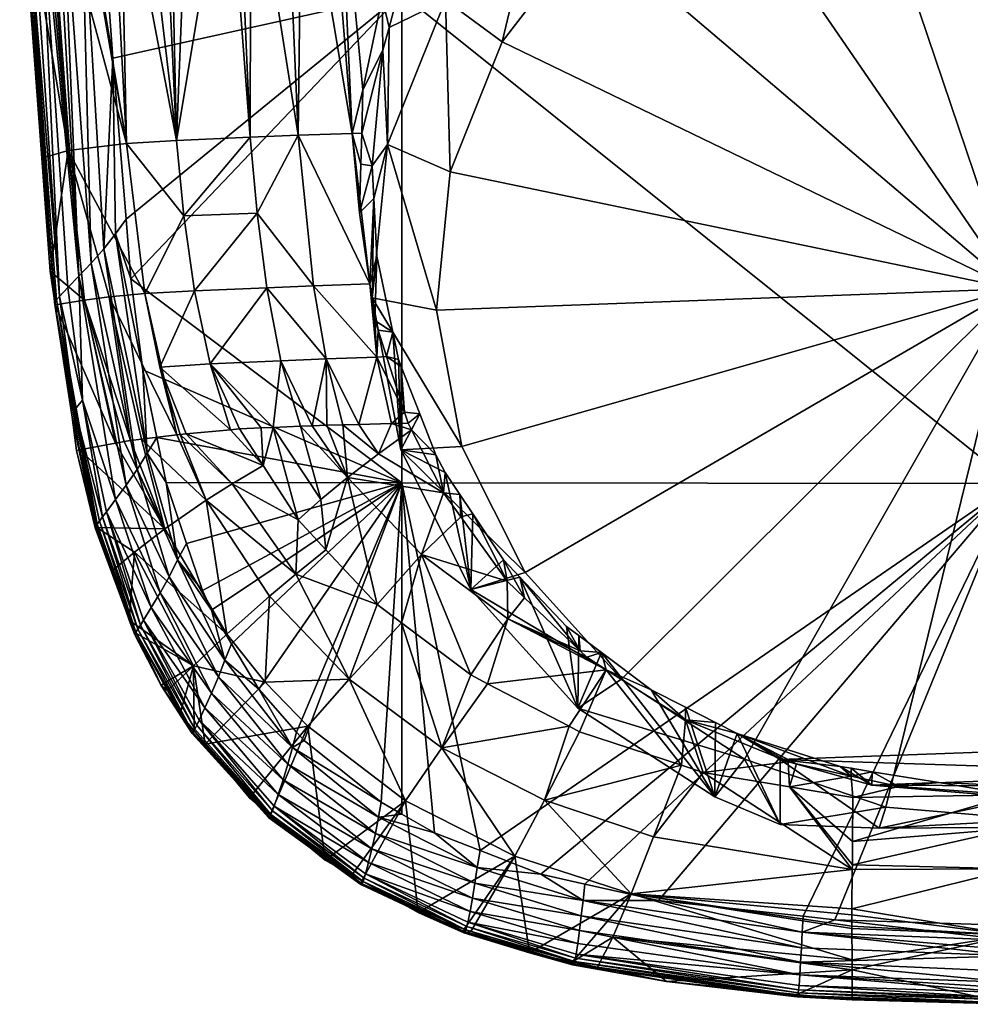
# Model space of a CAD drawing. Extents: x -0.025 to 0.148, y -0.128 to 0.113.
# Tile 1 of 256: x -0.019 to -0.001, y -0.128 to -0.109. Entities that reach past the tile are written whole.
import ezdxf

# ---------------------------------------------------------------- set-up
doc = ezdxf.new("R2010")
doc.units = 0
doc.layers.add('mesh', color=7, linetype='CONTINUOUS')

msp = doc.modelspace()

# ---------------------------------------------------------------- meshes
at = {"layer": 'mesh'}
mesh = msp.add_polyface(dxfattribs=at)
corners = [(-0.011423, -0.10892, 0.117713), (0.000016, -0.118085, 0.117475), (-0.011423, -0.118078, 0.117262), (0.000016, -0.10893, 0.118003), (-0.010891, -0.106544, 0.098836), (-0.010584, -0.106611, 0.098706), (-0.010409, -0.106238, 0.098623), (-0.011688, -0.108485, 0.099264), (-0.011249, -0.108029, 0.099024), (-0.011794, -0.108995, 0.099345), (-0.011522, -0.109032, 0.099193), (-0.011664, -0.109555, 0.099282), (-0.011435, -0.1159, 0.100189), (-0.011372, -0.116753, 0.100539), (-0.011087, -0.116786, 0.100401), (-0.01171, -0.11571, 0.100326), (-0.011487, -0.11577, 0.100158), (-0.011593, -0.115258, 0.100075), (-0.011244, -0.117082, 0.100616), (-0.010786, -0.11755, 0.100584), (-0.011306, -0.116958, 0.100581), (-0.011617, -0.116966, 0.100834), (-0.011891, -0.115726, 0.100406), (-0.012609, -0.105913, 0.099851), (-0.011649, -0.105891, 0.099205), (-0.011164, -0.105884, 0.098972), (-0.011445, -0.117456, 0.096535), (-0.010608, -0.109037, 0.092961), (-0.010219, -0.105968, 0.098549), (-0.011692, -0.111742, 0.09411), (-0.011977, -0.114614, 0.095329), (-0.010299, -0.117398, 0.095758), (-0.010778, -0.114841, 0.094673), (-0.010521, -0.112256, 0.093575), (-0.009546, -0.109821, 0.092542), (-0.008801, -0.106681, 0.091962), (-0.00792, -0.107701, 0.091642), (-0.006394, -0.104836, 0.091179), (-0.005753, -0.106041, 0.090937), (-0.003193, -0.104954, 0.090476), (-0.005215, -0.104233, 0.090923), (0.000014, -0.114447, 0.094505), (-0.000415, -0.104513, 0.090289), (-0.010512, -0.105875, 0.098659), (-0.009408, -0.104402, 0.098228), (-0.009212, -0.104573, 0.098164), (-0.008772, -0.104132, 0.098039)]
mesh.append_faces([[corners[k] for k in face] for face in [(0, 1, 2, 2), (3, 1, 0, 0), (4, 5, 6, 6), (7, 5, 4, 4), (7, 8, 5, 5), (9, 8, 7, 7), (9, 10, 8, 8), (9, 11, 10, 10), (12, 13, 14, 14), (12, 15, 13, 13), (16, 15, 12, 12), (16, 17, 15, 15), (14, 18, 19, 19), (14, 20, 18, 18), (13, 20, 14, 14), (20, 21, 18, 18), (21, 13, 22, 22), (20, 13, 21, 21), (23, 7, 4, 4), (24, 4, 25, 25), (24, 23, 4, 4), (26, 12, 14, 14), (27, 5, 8, 8), (27, 6, 5, 5), (27, 28, 6, 6), (27, 11, 29, 29), (27, 10, 11, 11), (8, 10, 27, 27), (26, 16, 12, 12), (26, 17, 16, 16), (30, 17, 26, 26), (31, 30, 26, 26), (32, 30, 31, 31), (32, 29, 30, 30), (33, 29, 32, 32), (33, 27, 29, 29), (34, 27, 33, 33), (34, 35, 27, 27), (36, 35, 34, 34), (36, 37, 35, 35), (38, 37, 36, 36), (39, 40, 38, 38), (41, 39, 38, 38), (41, 42, 39, 39), (41, 34, 33, 33), (41, 36, 34, 34), (38, 36, 41, 41), (41, 32, 31, 31), (33, 32, 41, 41), (43, 6, 28, 28), (4, 6, 43, 43), (44, 25, 43, 43), (25, 4, 43, 43), (27, 45, 28, 28), (35, 45, 27, 27), (46, 45, 35, 35)]])
mesh = msp.add_polyface(dxfattribs=at)
corners = [(-0.011423, -0.10892, 0.117713), (-0.016919, -0.108908, 0.117363), (-0.017086, -0.106528, 0.117438), (-0.016834, -0.110127, 0.117325), (-0.016585, -0.113142, 0.117225), (-0.016493, -0.114259, 0.117188), (-0.01678, -0.113413, 0.117173), (-0.017003, -0.113695, 0.117074), (-0.017915, -0.11472, 0.115731), (-0.018003, -0.114115, 0.115582), (-0.018162, -0.111996, 0.115656), (-0.017469, -0.114205, 0.11674), (-0.018214, -0.106507, 0.116834), (-0.018035, -0.106513, 0.11699), (-0.017674, -0.114417, 0.116502), (-0.017833, -0.114585, 0.11622), (-0.014261, -0.111606, 0.101517), (-0.014505, -0.105972, 0.101525), (-0.014695, -0.105978, 0.101715), (-0.014248, -0.105963, 0.101267), (-0.015643, -0.111665, 0.10366), (-0.015766, -0.106035, 0.103321), (-0.015906, -0.106045, 0.10363), (-0.015414, -0.106016, 0.102794), (-0.016579, -0.111722, 0.106002), (-0.016876, -0.106127, 0.105974), (-0.017503, -0.1062, 0.108049), (-0.016698, -0.106107, 0.105385), (-0.016304, -0.106076, 0.104512), (-0.017669, -0.111853, 0.11088), (-0.018093, -0.10631, 0.111208), (-0.018175, -0.106337, 0.111994), (-0.018039, -0.1063, 0.110916), (-0.017527, -0.106204, 0.108179), (-0.015302, -0.114481, 0.103872), (-0.013951, -0.114425, 0.101776), (-0.014133, -0.113025, 0.101607), (-0.015503, -0.113081, 0.103735), (-0.013363, -0.111571, 0.1006), (-0.016237, -0.114533, 0.106157), (-0.017362, -0.114656, 0.110923), (-0.0169, -0.114592, 0.108521), (-0.017927, -0.114697, 0.115901), (-0.018547, -0.106487, 0.11622), (-0.018499, -0.106492, 0.116346), (-0.017432, -0.106526, 0.117339), (-0.018559, -0.106482, 0.116105), (-0.018576, -0.106472, 0.11585), (-0.01839, -0.1065, 0.116584), (-0.017786, -0.10652, 0.117167), (-0.017239, -0.113962, 0.11693), (-0.017907, -0.106517, 0.117102), (-0.01789, -0.114648, 0.116065)]
mesh.append_faces([[corners[k] for k in face] for face in [(0, 1, 2, 2), (0, 3, 1, 1), (0, 4, 3, 3), (5, 4, 0, 0), (6, 3, 4, 4), (6, 7, 3, 3), (8, 9, 10, 10), (11, 12, 13, 13), (14, 12, 11, 11), (14, 15, 12, 12), (16, 17, 18, 18), (16, 19, 17, 17), (20, 21, 22, 22), (20, 23, 21, 21), (18, 23, 20, 20), (24, 25, 26, 26), (24, 27, 25, 25), (20, 27, 24, 24), (20, 28, 27, 27), (22, 28, 20, 20), (29, 30, 31, 31), (29, 32, 30, 30), (24, 32, 29, 29), (24, 33, 32, 32), (26, 33, 24, 24), (29, 10, 9, 9), (34, 35, 36, 36), (36, 37, 34, 34), (36, 16, 37, 37), (38, 16, 36, 36), (38, 19, 16, 16), (20, 16, 18, 18), (20, 37, 16, 16), (24, 37, 20, 20), (24, 39, 37, 37), (29, 39, 24, 24), (40, 41, 29, 29), (42, 43, 44, 44), (45, 2, 1, 1), (3, 45, 1, 1), (3, 7, 45, 45), (10, 46, 8, 8), (10, 47, 46, 46), (15, 48, 12, 12), (11, 49, 50, 50), (11, 51, 49, 49), (50, 45, 7, 7), (50, 49, 45, 45), (42, 46, 43, 43), (42, 8, 46, 46), (15, 44, 48, 48), (15, 52, 44, 44), (11, 13, 51, 51), (42, 44, 52, 52), (29, 31, 47, 47), (47, 10, 29, 29)]])
mesh = msp.add_polyface(dxfattribs=at)
corners = [(-0.01178, -0.10998, 0.099353), (-0.011664, -0.109555, 0.099282), (-0.011794, -0.108995, 0.099345), (-0.011593, -0.115258, 0.100075), (-0.011869, -0.115219, 0.100226), (-0.01171, -0.11571, 0.100326), (-0.011927, -0.11504, 0.100189), (-0.01189, -0.113831, 0.099846), (-0.012152, -0.110719, 0.099619), (-0.012175, -0.11153, 0.099721), (-0.012442, -0.117978, 0.102138), (-0.012831, -0.116999, 0.101822), (-0.013101, -0.117009, 0.102157), (-0.012529, -0.116991, 0.101577), (-0.01186, -0.11753, 0.10131), (-0.012231, -0.116983, 0.101334), (-0.011617, -0.116966, 0.100834), (-0.013324, -0.117017, 0.102434), (-0.012356, -0.111538, 0.099816), (-0.012609, -0.105913, 0.099851), (-0.012811, -0.105918, 0.099988), (-0.012843, -0.115757, 0.101164), (-0.013691, -0.115789, 0.102045), (-0.013833, -0.117037, 0.103065), (-0.011891, -0.115726, 0.100406), (-0.011372, -0.116753, 0.100539), (-0.011688, -0.108485, 0.099264), (-0.012191, -0.112108, 0.099793), (-0.013297, -0.105929, 0.100315), (-0.013363, -0.111571, 0.1006), (-0.013607, -0.10594, 0.100626), (-0.013076, -0.114391, 0.100876), (-0.013951, -0.114425, 0.101776), (-0.012216, -0.113019, 0.099908), (-0.014133, -0.113025, 0.101607), (-0.014248, -0.105963, 0.101267), (-0.011692, -0.111742, 0.09411), (-0.011949, -0.112752, 0.099712), (-0.011977, -0.114614, 0.095329), (-0.012026, -0.11435, 0.100093), (-0.011982, -0.112143, 0.099636)]
mesh.append_faces([[corners[k] for k in face] for face in [(0, 1, 2, 2), (3, 4, 5, 5), (3, 6, 4, 4), (7, 6, 3, 3), (0, 8, 9, 9), (2, 8, 0, 0), (10, 11, 12, 12), (10, 13, 11, 11), (14, 15, 13, 13), (16, 15, 14, 14), (17, 10, 12, 12), (18, 19, 20, 20), (21, 11, 13, 13), (21, 12, 11, 11), (22, 12, 21, 21), (22, 17, 12, 12), (23, 17, 22, 22), (15, 21, 13, 13), (15, 24, 21, 21), (16, 24, 15, 15), (24, 4, 6, 6), (24, 5, 4, 4), (25, 5, 24, 24), (19, 2, 26, 26), (19, 8, 2, 2), (18, 8, 19, 19), (18, 9, 8, 8), (27, 9, 18, 18), (28, 18, 20, 20), (28, 29, 18, 18), (30, 29, 28, 28), (31, 21, 24, 24), (32, 21, 31, 31), (32, 22, 21, 21), (18, 33, 27, 27), (34, 31, 29, 29), (34, 32, 31, 31), (30, 35, 29, 29), (36, 37, 38, 38), (36, 1, 0, 0), (38, 7, 3, 3), (37, 7, 38, 38), (7, 39, 6, 6), (37, 39, 7, 7), (37, 33, 39, 39), (40, 33, 37, 37), (40, 27, 33, 33), (40, 9, 27, 27), (0, 9, 40, 40), (39, 24, 6, 6), (31, 24, 39, 39), (18, 39, 33, 33), (29, 39, 18, 18), (29, 31, 39, 39), (36, 40, 37, 37), (36, 0, 40, 40)]])
mesh = msp.add_polyface(dxfattribs=at)
corners = [(-0.011423, -0.118078, 0.117262), (-0.016272, -0.115963, 0.117127), (-0.016493, -0.114259, 0.117188), (-0.016012, -0.117225, 0.117081), (-0.011423, -0.10892, 0.117713), (-0.014018, -0.117751, 0.103999), (-0.014057, -0.117045, 0.103344), (-0.01446, -0.117065, 0.104011), (-0.013833, -0.117037, 0.103065), (-0.01463, -0.117081, 0.104378), (-0.015459, -0.117157, 0.106171), (-0.01678, -0.113413, 0.117173), (-0.016585, -0.113142, 0.117225), (-0.01619, -0.117521, 0.117026), (-0.017398, -0.116529, 0.116423), (-0.017674, -0.114417, 0.116502), (-0.017469, -0.114205, 0.11674), (-0.017547, -0.116702, 0.116141), (-0.01789, -0.114648, 0.116065), (-0.017833, -0.114585, 0.11622), (-0.017129, -0.118852, 0.115904), (-0.017025, -0.118712, 0.116203), (-0.017927, -0.114697, 0.115901), (-0.017156, -0.118894, 0.115744), (-0.01678, -0.118388, 0.116579), (-0.016583, -0.118121, 0.116774), (-0.017239, -0.113962, 0.11693), (-0.01638, -0.117828, 0.116923), (-0.017003, -0.113695, 0.117074), (-0.015014, -0.115849, 0.104086), (-0.015954, -0.115909, 0.106315), (-0.015575, -0.117171, 0.106532), (-0.016623, -0.117301, 0.110134), (-0.017362, -0.114656, 0.110923), (-0.016781, -0.117331, 0.111075), (-0.0169, -0.114592, 0.108521), (-0.015638, -0.117178, 0.10673), (-0.016237, -0.114533, 0.106157), (-0.017669, -0.111853, 0.11088), (-0.018003, -0.114115, 0.115582), (-0.013691, -0.115789, 0.102045), (-0.013951, -0.114425, 0.101776), (-0.015302, -0.114481, 0.103872), (-0.015503, -0.113081, 0.103735), (-0.016502, -0.117285, 0.109634), (-0.017915, -0.11472, 0.115731), (-0.017911, -0.114743, 0.11556), (-0.017593, -0.116844, 0.115509), (-0.017456, -0.117457, 0.115082), (-0.016294, -0.117257, 0.108773)]
mesh.append_faces([[corners[k] for k in face] for face in [(0, 1, 2, 2), (0, 3, 1, 1), (4, 0, 2, 2), (5, 6, 7, 7), (5, 8, 6, 6), (5, 7, 9, 9), (10, 5, 9, 9), (11, 12, 2, 2), (13, 1, 3, 3), (14, 15, 16, 16), (17, 18, 19, 19), (17, 20, 18, 18), (14, 19, 15, 15), (14, 17, 19, 19), (21, 17, 14, 14), (22, 18, 23, 23), (16, 24, 14, 14), (16, 25, 24, 24), (26, 25, 16, 16), (26, 27, 25, 25), (28, 27, 26, 26), (28, 13, 27, 27), (11, 13, 28, 28), (11, 1, 13, 13), (2, 1, 11, 11), (29, 9, 7, 7), (30, 31, 10, 10), (32, 33, 34, 34), (35, 36, 37, 37), (6, 29, 7, 7), (38, 39, 33, 33), (29, 40, 41, 41), (29, 8, 40, 40), (6, 8, 29, 29), (42, 29, 41, 41), (30, 29, 42, 42), (30, 9, 29, 29), (10, 9, 30, 30), (30, 36, 31, 31), (30, 37, 36, 36), (42, 37, 30, 30), (42, 43, 37, 37), (38, 35, 37, 37), (33, 44, 35, 35), (32, 44, 33, 33), (45, 46, 39, 39), (22, 23, 47, 47), (47, 45, 22, 22), (47, 46, 45, 45), (48, 46, 47, 47), (34, 46, 48, 48), (34, 33, 46, 46), (44, 49, 35, 35), (35, 49, 36, 36), (33, 39, 46, 46)]])
mesh = msp.add_polyface(dxfattribs=at)
corners = [(0.000016, -0.118085, 0.117475), (-0.009959, -0.12496, 0.11682), (-0.011423, -0.118078, 0.117262), (-0.008825, -0.125401, 0.11681), (-0.008086, -0.121222, 0.10201), (-0.008342, -0.120765, 0.101665), (-0.009214, -0.119844, 0.101322), (-0.010097, -0.118657, 0.100926), (-0.009456, -0.119918, 0.101497), (-0.009523, -0.119518, 0.1012), (-0.010322, -0.11871, 0.101098), (-0.010338, -0.118294, 0.10081), (-0.008115, -0.120934, 0.101739), (-0.00769, -0.121252, 0.101878), (-0.007964, -0.121338, 0.102056), (-0.009444, -0.120622, 0.102155), (-0.011054, -0.119416, 0.102144), (-0.010135, -0.121671, 0.103914), (-0.009819, -0.121836, 0.103909), (-0.006189, -0.123361, 0.103867), (-0.008753, -0.124014, 0.106509), (-0.006715, -0.124703, 0.10648), (-0.008101, -0.122733, 0.103885), (-0.008296, -0.122631, 0.103888), (-0.010673, -0.123034, 0.106546), (-0.009308, -0.125061, 0.109369), (-0.007135, -0.125767, 0.109333), (-0.010133, -0.120074, 0.097646), (-0.010614, -0.117881, 0.100678), (-0.011445, -0.117456, 0.096535), (-0.008129, -0.12229, 0.098587), (-0.00557, -0.123954, 0.099293), (-0.006758, -0.12195, 0.102184), (-0.007314, -0.121749, 0.097605), (-0.009118, -0.119755, 0.096758), (-0.010299, -0.117398, 0.095758), (0.000014, -0.114447, 0.094505), (-0.006114, -0.122514, 0.102621), (-0.006116, -0.122277, 0.102358), (-0.00913, -0.120228, 0.101619), (-0.010644, -0.118261, 0.100949), (-0.007598, -0.121574, 0.102169)]
mesh.append_faces([[corners[k] for k in face] for face in [(0, 1, 2, 2), (0, 3, 1, 1), (4, 5, 6, 6), (7, 8, 9, 9), (7, 10, 8, 8), (11, 10, 7, 7), (4, 12, 5, 5), (4, 13, 12, 12), (14, 13, 4, 4), (15, 14, 4, 4), (8, 10, 16, 16), (15, 8, 16, 16), (15, 17, 18, 18), (16, 17, 15, 15), (19, 20, 21, 21), (22, 20, 19, 19), (23, 20, 22, 22), (23, 24, 20, 20), (18, 24, 23, 23), (18, 17, 24, 24), (25, 20, 24, 24), (26, 21, 20, 20), (27, 11, 7, 7), (27, 28, 11, 11), (29, 28, 27, 27), (30, 5, 12, 12), (30, 6, 5, 5), (27, 6, 30, 30), (27, 9, 6, 6), (7, 9, 27, 27), (13, 30, 12, 12), (13, 31, 30, 30), (32, 31, 13, 13), (33, 27, 30, 30), (34, 27, 33, 33), (34, 29, 27, 27), (35, 29, 34, 34), (36, 35, 34, 34), (37, 38, 32, 32), (6, 39, 4, 4), (9, 39, 6, 6), (9, 8, 39, 39), (11, 40, 10, 10), (28, 40, 11, 11), (32, 41, 37, 37), (13, 41, 32, 32), (14, 41, 13, 13), (41, 22, 19, 19), (19, 37, 41, 41), (15, 4, 39, 39), (41, 14, 15, 15), (15, 39, 8, 8), (40, 16, 10, 10), (41, 23, 22, 22), (41, 18, 23, 23), (15, 18, 41, 41)]])
mesh = msp.add_polyface(dxfattribs=at)
corners = [(0.000016, -0.118085, 0.117475), (-0.007998, -0.125586, 0.116807), (-0.008825, -0.125401, 0.11681), (-0.006619, -0.125893, 0.116802), (-0.003917, -0.126189, 0.1168), (-0.003323, -0.126254, 0.116799), (-0.005151, -0.122769, 0.102621), (-0.003016, -0.123563, 0.10328), (-0.003219, -0.123386, 0.103023), (-0.00404, -0.123334, 0.103115), (-0.004192, -0.1233, 0.10309), (-0.002624, -0.123482, 0.103097), (-0.002121, -0.123762, 0.103425), (-0.001377, -0.123683, 0.103251), (-0.003013, -0.123419, 0.103048), (-0.002986, -0.123966, 0.103848), (-0.00417, -0.123766, 0.103855), (-0.005786, -0.123494, 0.103863), (-0.002989, -0.124789, 0.105274), (-0.002994, -0.125225, 0.106259), (-0.002995, -0.125314, 0.106462), (-0.006189, -0.123361, 0.103867), (-0.006715, -0.124703, 0.10648), (-0.00263, -0.123737, 0.102577), (0.000014, -0.123747, 0.103306), (0.000489, -0.123999, 0.102688), (-0.00557, -0.123954, 0.099293), (-0.005556, -0.122562, 0.102511), (-0.006116, -0.122277, 0.102358), (-0.006758, -0.12195, 0.102184), (-0.004342, -0.124469, 0.099512), (-0.004342, -0.123254, 0.102372), (-0.002366, -0.124144, 0.098621), (-0.002495, -0.124539, 0.099158), (0.000442, -0.12438, 0.098722), (-0.005011, -0.123246, 0.09824), (-0.008129, -0.12229, 0.098587), (-0.007314, -0.121749, 0.097605), (0.000014, -0.114447, 0.094505), (-0.009118, -0.119755, 0.096758), (0.003576, -0.12351, 0.10248), (0.005242, -0.122904, 0.102224), (0.000016, -0.126363, 0.116799), (-0.006114, -0.122514, 0.102621), (0.000014, -0.123915, 0.103551), (0.000014, -0.124544, 0.104555)]
mesh.append_faces([[corners[k] for k in face] for face in [(0, 1, 2, 2), (0, 3, 1, 1), (4, 3, 0, 0), (0, 5, 4, 4), (6, 7, 8, 8), (6, 9, 7, 7), (10, 9, 6, 6), (11, 12, 13, 13), (11, 7, 12, 12), (14, 7, 11, 11), (14, 8, 7, 7), (7, 15, 12, 12), (7, 16, 15, 15), (16, 10, 17, 17), (16, 9, 10, 10), (7, 9, 16, 16), (16, 18, 15, 15), (16, 19, 18, 18), (20, 19, 16, 16), (21, 22, 17, 17), (20, 17, 22, 22), (16, 17, 20, 20), (23, 11, 13, 13), (24, 23, 13, 13), (24, 25, 23, 23), (26, 27, 6, 6), (26, 28, 27, 27), (29, 28, 26, 26), (6, 30, 26, 26), (6, 31, 30, 30), (8, 31, 6, 6), (8, 23, 31, 31), (14, 23, 8, 8), (14, 11, 23, 23), (32, 33, 34, 34), (32, 30, 33, 33), (35, 30, 32, 32), (35, 26, 30, 30), (35, 36, 26, 26), (37, 36, 35, 35), (38, 35, 32, 32), (38, 37, 35, 35), (39, 37, 38, 38), (40, 31, 23, 23), (33, 30, 31, 31), (41, 33, 31, 31), (0, 42, 5, 5), (43, 27, 28, 28), (43, 6, 27, 27), (10, 6, 43, 43), (13, 12, 44, 44), (12, 15, 44, 44), (17, 43, 21, 21), (17, 10, 43, 43), (18, 44, 15, 15), (18, 45, 44, 44)]])
mesh = msp.add_polyface(dxfattribs=at)
corners = [(0.000016, -0.118085, 0.117475), (0.007618, -0.125707, 0.116805), (0.004638, -0.126149, 0.1168), (0.008027, -0.125595, 0.116807), (0.011456, -0.118078, 0.11726), (0.009988, -0.124969, 0.11682), (0.002209, -0.123753, 0.103418), (0.00206, -0.123606, 0.103189), (0.000487, -0.123715, 0.103279), (0.003043, -0.123562, 0.10328), (0.003042, -0.123391, 0.103033), (0.004136, -0.12331, 0.103099), (0.003568, -0.123276, 0.10295), (0.004049, -0.123171, 0.102874), (0.004326, -0.123267, 0.103068), (0.004513, -0.123021, 0.102776), (0.006142, -0.122496, 0.102616), (0.006141, -0.122298, 0.102364), (0.003014, -0.123966, 0.103848), (0.004278, -0.123786, 0.103854), (0.004806, -0.123711, 0.103857), (0.0062, -0.123303, 0.103869), (0.000014, -0.124544, 0.104555), (0.00302, -0.124821, 0.105333), (0.006743, -0.124703, 0.10648), (0.003024, -0.125234, 0.106255), (0.000489, -0.123999, 0.102688), (0.000014, -0.123747, 0.103306), (0.003576, -0.12351, 0.10248), (0.005242, -0.122904, 0.102224), (0.005242, -0.124119, 0.099363), (0.000442, -0.12438, 0.098722), (0.00045, -0.124519, 0.098906), (0.00322, -0.12394, 0.098535), (-0.002495, -0.124539, 0.099158), (0.00578, -0.122852, 0.098073), (0.003395, -0.124324, 0.099067), (0.000014, -0.114447, 0.094505), (-0.002366, -0.124144, 0.098621), (0.007947, -0.121192, 0.097368), (-0.00263, -0.123737, 0.102577), (-0.004342, -0.123254, 0.102372), (0.003946, -0.126209, 0.1168), (0.000016, -0.126363, 0.116799), (-0.001377, -0.123683, 0.103251), (0.000014, -0.123915, 0.103551)]
mesh.append_faces([[corners[k] for k in face] for face in [(0, 1, 2, 2), (3, 1, 0, 0), (4, 5, 0, 0), (6, 7, 8, 8), (9, 7, 6, 6), (9, 10, 7, 7), (11, 10, 9, 9), (11, 12, 10, 10), (11, 13, 12, 12), (14, 13, 11, 11), (14, 15, 13, 13), (16, 15, 14, 14), (16, 17, 15, 15), (18, 9, 6, 6), (19, 9, 18, 18), (19, 11, 9, 9), (20, 11, 19, 19), (20, 14, 11, 11), (21, 14, 20, 20), (21, 16, 14, 14), (22, 23, 18, 18), (24, 20, 19, 19), (19, 25, 24, 24), (19, 23, 25, 25), (18, 23, 19, 19), (8, 26, 27, 27), (28, 12, 13, 13), (28, 10, 12, 12), (26, 10, 28, 28), (26, 7, 10, 10), (8, 7, 26, 26), (15, 28, 13, 13), (15, 29, 28, 28), (17, 29, 15, 15), (17, 30, 29, 29), (31, 32, 33, 33), (31, 34, 32, 32), (33, 30, 35, 35), (33, 36, 30, 30), (32, 36, 33, 33), (37, 33, 35, 35), (37, 31, 33, 33), (38, 31, 37, 37), (35, 39, 37, 37), (28, 40, 26, 26), (29, 41, 28, 28), (29, 30, 36, 36), (29, 32, 34, 34), (36, 32, 29, 29), (42, 43, 0, 0), (0, 2, 42, 42), (44, 45, 27, 27), (8, 27, 45, 45), (6, 8, 45, 45), (18, 6, 45, 45), (22, 18, 45, 45)]])
mesh = msp.add_polyface(dxfattribs=at)
corners = [(-0.015858, -0.118936, 0.109584), (-0.016502, -0.117285, 0.109634), (-0.016623, -0.117301, 0.110134), (-0.016429, -0.119376, 0.112528), (-0.016847, -0.119724, 0.115384), (-0.016525, -0.120645, 0.115352), (-0.017132, -0.118912, 0.115412), (-0.017228, -0.118635, 0.115422), (-0.017456, -0.117457, 0.115082), (-0.017511, -0.117468, 0.115462), (-0.016781, -0.117331, 0.111075), (-0.015324, -0.121499, 0.112463), (-0.016389, -0.120897, 0.115344), (-0.014701, -0.120911, 0.109524), (-0.017085, -0.118791, 0.116058), (-0.017129, -0.118852, 0.115904), (-0.017547, -0.116702, 0.116141), (-0.0164, -0.120873, 0.115822), (-0.017025, -0.118712, 0.116203), (-0.016365, -0.120816, 0.115973), (-0.01593, -0.121868, 0.115469), (-0.015882, -0.121831, 0.115312), (-0.016423, -0.12092, 0.115505), (-0.017163, -0.118916, 0.115579), (-0.017156, -0.118894, 0.115744), (-0.01642, -0.120908, 0.115665), (-0.015928, -0.121861, 0.115627), (-0.01789, -0.114648, 0.116065), (-0.016953, -0.118617, 0.116339), (-0.016257, -0.120644, 0.116253), (-0.016316, -0.120739, 0.116117), (-0.016113, -0.120411, 0.116495), (-0.01678, -0.118388, 0.116579), (-0.015949, -0.120135, 0.116693), (-0.016583, -0.118121, 0.116774), (-0.015779, -0.119832, 0.116845), (-0.01638, -0.117828, 0.116923), (-0.01562, -0.119517, 0.116951), (-0.01619, -0.117521, 0.117026), (-0.017398, -0.116529, 0.116423), (-0.015109, -0.122288, 0.116416), (-0.014984, -0.122013, 0.116617), (-0.016294, -0.117257, 0.108773), (-0.016012, -0.117225, 0.117081), (-0.015837, -0.118071, 0.11705), (-0.015336, -0.12275, 0.115669), (-0.017593, -0.116844, 0.115509)]
mesh.append_faces([[corners[k] for k in face] for face in [(0, 1, 2, 2), (3, 4, 5, 5), (3, 6, 4, 4), (0, 6, 3, 3), (7, 8, 9, 9), (7, 6, 8, 8), (0, 8, 6, 6), (0, 10, 8, 8), (2, 10, 0, 0), (11, 5, 12, 12), (11, 3, 5, 5), (13, 0, 3, 3), (14, 15, 16, 16), (14, 17, 15, 15), (18, 14, 16, 16), (19, 14, 18, 18), (19, 17, 14, 14), (20, 21, 12, 12), (4, 22, 5, 5), (4, 23, 22, 22), (23, 7, 9, 9), (23, 6, 7, 7), (4, 6, 23, 23), (24, 22, 23, 23), (25, 22, 24, 24), (25, 26, 22, 22), (25, 17, 26, 26), (25, 15, 17, 17), (24, 15, 25, 25), (24, 27, 15, 15), (22, 12, 5, 5), (22, 20, 12, 12), (26, 20, 22, 22), (28, 29, 30, 30), (28, 31, 29, 29), (32, 31, 28, 28), (32, 33, 31, 31), (34, 33, 32, 32), (34, 35, 33, 33), (36, 35, 34, 34), (36, 37, 35, 35), (38, 37, 36, 36), (18, 30, 19, 19), (18, 28, 30, 30), (39, 28, 18, 18), (39, 32, 28, 28), (31, 40, 29, 29), (33, 41, 31, 31), (0, 42, 1, 1), (38, 43, 44, 44), (45, 17, 19, 19), (46, 23, 9, 9), (24, 23, 46, 46), (38, 44, 37, 37), (8, 46, 9, 9)]])
mesh = msp.add_polyface(dxfattribs=at)
corners = [(-0.011423, -0.118078, 0.117262), (-0.015156, -0.120091, 0.116976), (-0.015457, -0.11921, 0.117009), (-0.014989, -0.120457, 0.116963), (-0.01461, -0.121089, 0.116941), (-0.0141, -0.121939, 0.116911), (-0.013393, -0.122743, 0.116885), (-0.011423, -0.124276, 0.116838), (-0.011814, -0.124051, 0.116845), (-0.01186, -0.11753, 0.10131), (-0.012529, -0.116991, 0.101577), (-0.012442, -0.117978, 0.102138), (-0.013324, -0.117017, 0.102434), (-0.012942, -0.118389, 0.103035), (-0.013833, -0.117037, 0.103065), (-0.012847, -0.119331, 0.103969), (-0.011244, -0.117082, 0.100616), (-0.011617, -0.116966, 0.100834), (-0.011054, -0.119416, 0.102144), (-0.011428, -0.120696, 0.103938), (-0.010135, -0.121671, 0.103914), (-0.015459, -0.117157, 0.106171), (-0.014599, -0.118092, 0.105289), (-0.014018, -0.117751, 0.103999), (-0.015575, -0.117171, 0.106532), (-0.015088, -0.1184, 0.106689), (-0.015638, -0.117178, 0.10673), (-0.013902, -0.120195, 0.106638), (-0.012412, -0.121753, 0.10659), (-0.013411, -0.119782, 0.105246), (-0.013985, -0.121808, 0.109495), (-0.014701, -0.120911, 0.109524), (-0.016429, -0.119376, 0.112528), (-0.015324, -0.121499, 0.112463), (-0.015858, -0.118936, 0.109584), (-0.01562, -0.119517, 0.116951), (-0.014735, -0.121392, 0.116883), (-0.015779, -0.119832, 0.116845), (-0.014856, -0.121709, 0.116774), (-0.015949, -0.120135, 0.116693), (-0.011445, -0.117456, 0.096535), (-0.010786, -0.11755, 0.100584), (-0.010614, -0.117881, 0.100678), (-0.011087, -0.116786, 0.100401), (-0.015837, -0.118071, 0.11705), (-0.016012, -0.117225, 0.117081), (-0.010644, -0.118261, 0.100949), (-0.011887, -0.12035, 0.103946), (-0.013363, -0.118766, 0.103981), (-0.016294, -0.117257, 0.108773)]
mesh.append_faces([[corners[k] for k in face] for face in [(0, 1, 2, 2), (3, 1, 0, 0), (0, 4, 3, 3), (0, 5, 4, 4), (6, 5, 0, 0), (7, 8, 0, 0), (9, 10, 11, 11), (12, 13, 11, 11), (14, 13, 12, 12), (13, 15, 11, 11), (16, 17, 9, 9), (18, 19, 20, 20), (21, 22, 23, 23), (24, 22, 21, 21), (24, 25, 22, 22), (26, 25, 24, 24), (27, 28, 29, 29), (27, 30, 28, 28), (31, 32, 33, 33), (25, 34, 31, 31), (25, 29, 22, 22), (25, 27, 29, 29), (31, 27, 25, 25), (31, 30, 27, 27), (33, 30, 31, 31), (35, 2, 1, 1), (3, 4, 36, 36), (37, 38, 39, 39), (37, 36, 38, 38), (35, 36, 37, 37), (35, 3, 36, 36), (1, 3, 35, 35), (40, 41, 42, 42), (43, 41, 40, 40), (0, 2, 44, 44), (44, 45, 0, 0), (41, 46, 42, 42), (41, 16, 46, 46), (11, 47, 18, 18), (11, 15, 47, 47), (48, 14, 23, 23), (48, 13, 14, 14), (48, 15, 13, 13), (46, 11, 18, 18), (46, 9, 11, 11), (16, 9, 46, 46), (47, 19, 18, 18), (29, 15, 48, 48), (28, 19, 47, 47), (29, 47, 15, 15), (29, 28, 47, 47), (25, 49, 34, 34), (26, 49, 25, 25), (22, 48, 23, 23), (22, 29, 48, 48), (35, 44, 2, 2)]])
mesh = msp.add_polyface(dxfattribs=at)
corners = [(-0.011423, -0.118078, 0.117262), (-0.010812, -0.124627, 0.116828), (-0.011423, -0.124276, 0.116838), (-0.009959, -0.12496, 0.11682), (-0.013255, -0.1229, 0.11688), (-0.013393, -0.122743, 0.116885), (-0.011814, -0.124051, 0.116845), (-0.010673, -0.123034, 0.106546), (-0.011428, -0.120696, 0.103938), (-0.012412, -0.121753, 0.10659), (-0.010135, -0.121671, 0.103914), (-0.011354, -0.124025, 0.109414), (-0.012861, -0.125139, 0.115199), (-0.012359, -0.125421, 0.11519), (-0.013181, -0.12263, 0.109467), (-0.011118, -0.126119, 0.115166), (-0.009308, -0.125061, 0.109369), (-0.011859, -0.124334, 0.116783), (-0.010267, -0.126497, 0.115303), (-0.010261, -0.126429, 0.115155), (-0.012182, -0.125598, 0.115486), (-0.010255, -0.126501, 0.115455), (-0.012191, -0.125592, 0.115334), (-0.010242, -0.126482, 0.115606), (-0.012168, -0.12558, 0.115636), (-0.010226, -0.126442, 0.115754), (-0.01215, -0.125538, 0.115784), (-0.012129, -0.125475, 0.115926), (-0.013847, -0.124214, 0.115972), (-0.013814, -0.124127, 0.116107), (-0.012104, -0.125392, 0.116061), (-0.010189, -0.126301, 0.116031), (-0.010208, -0.12638, 0.115896), (-0.010147, -0.126097, 0.116275), (-0.012047, -0.12518, 0.116305), (-0.010103, -0.125849, 0.116479), (-0.011984, -0.124923, 0.116509), (-0.01192, -0.124636, 0.116669), (-0.010057, -0.125571, 0.11664), (-0.010013, -0.125277, 0.116755), (-0.013736, -0.123906, 0.116351), (-0.013647, -0.123637, 0.116555), (-0.013556, -0.12334, 0.116714), (-0.01347, -0.12303, 0.116826), (-0.013896, -0.124326, 0.115682), (-0.013875, -0.124282, 0.11583), (-0.012175, -0.125525, 0.115186), (-0.013891, -0.124287, 0.115229), (-0.013915, -0.124343, 0.115378), (-0.01391, -0.124347, 0.115531)]
mesh.append_faces([[corners[k] for k in face] for face in [(0, 1, 2, 2), (0, 3, 1, 1), (0, 4, 5, 5), (0, 6, 4, 4), (7, 8, 9, 9), (7, 10, 8, 8), (11, 12, 13, 13), (14, 12, 11, 11), (15, 16, 11, 11), (11, 9, 14, 14), (11, 7, 9, 9), (16, 7, 11, 11), (17, 6, 2, 2), (18, 19, 15, 15), (20, 21, 22, 22), (20, 23, 21, 21), (24, 23, 20, 20), (24, 25, 23, 23), (26, 25, 24, 24), (26, 27, 25, 25), (28, 27, 26, 26), (28, 29, 27, 27), (30, 31, 32, 32), (30, 33, 31, 31), (34, 33, 30, 30), (34, 35, 33, 33), (36, 35, 34, 34), (37, 38, 36, 36), (17, 39, 37, 37), (17, 1, 39, 39), (2, 1, 17, 17), (27, 32, 25, 25), (27, 30, 32, 32), (29, 30, 27, 27), (29, 34, 30, 30), (40, 36, 34, 34), (41, 37, 36, 36), (42, 37, 41, 41), (42, 17, 37, 37), (43, 17, 42, 42), (43, 6, 17, 17), (4, 6, 43, 43), (18, 22, 21, 21), (44, 26, 24, 24), (45, 28, 26, 26), (11, 13, 46, 46), (14, 47, 12, 12), (15, 11, 46, 46), (47, 13, 12, 12), (46, 13, 47, 47), (18, 15, 46, 46), (46, 22, 18, 18), (46, 48, 22, 22), (47, 48, 46, 46), (49, 20, 22, 22), (49, 24, 20, 20)]])
mesh = msp.add_polyface(dxfattribs=at)
corners = [(-0.016389, -0.120897, 0.115344), (-0.015882, -0.121831, 0.115312), (-0.015324, -0.121499, 0.112463), (-0.015811, -0.121962, 0.115308), (-0.015572, -0.122402, 0.115293), (-0.015105, -0.122966, 0.115274), (-0.013985, -0.121808, 0.109495), (-0.013181, -0.12263, 0.109467), (-0.012412, -0.121753, 0.10659), (-0.013875, -0.124282, 0.11583), (-0.0153, -0.122683, 0.115895), (-0.015263, -0.12261, 0.116037), (-0.01347, -0.12303, 0.116826), (-0.013393, -0.122743, 0.116885), (-0.013255, -0.1229, 0.11688), (-0.0141, -0.121939, 0.116911), (-0.015218, -0.122519, 0.116173), (-0.013814, -0.124127, 0.116107), (-0.013847, -0.124214, 0.115972), (-0.013736, -0.123906, 0.116351), (-0.015109, -0.122288, 0.116416), (-0.013647, -0.123637, 0.116555), (-0.014984, -0.122013, 0.116617), (-0.013556, -0.12334, 0.116714), (-0.014856, -0.121709, 0.116774), (-0.014735, -0.121392, 0.116883), (-0.01461, -0.121089, 0.116941), (-0.012047, -0.12518, 0.116305), (-0.011984, -0.124923, 0.116509), (-0.016316, -0.120739, 0.116117), (-0.016257, -0.120644, 0.116253), (-0.016365, -0.120816, 0.115973), (-0.01593, -0.121868, 0.115469), (-0.01215, -0.125538, 0.115784), (-0.013896, -0.124326, 0.115682), (-0.016113, -0.120411, 0.116495), (-0.015949, -0.120135, 0.116693), (-0.01531, -0.122718, 0.115282), (-0.014274, -0.123971, 0.11524), (-0.013891, -0.124287, 0.115229), (-0.015336, -0.12275, 0.115669), (-0.01391, -0.124347, 0.115531), (-0.015928, -0.121861, 0.115627), (-0.0164, -0.120873, 0.115822), (-0.015346, -0.122764, 0.115514), (-0.013915, -0.124343, 0.115378), (-0.012191, -0.125592, 0.115334), (-0.012168, -0.12558, 0.115636)]
mesh.append_faces([[corners[k] for k in face] for face in [(0, 1, 2, 2), (2, 3, 4, 4), (1, 3, 2, 2), (5, 6, 2, 2), (7, 6, 5, 5), (7, 8, 6, 6), (9, 10, 11, 11), (12, 13, 14, 14), (12, 15, 13, 13), (16, 17, 18, 18), (16, 19, 17, 17), (20, 19, 16, 16), (20, 21, 19, 19), (22, 21, 20, 20), (22, 23, 21, 21), (24, 23, 22, 22), (24, 12, 23, 23), (25, 12, 24, 24), (25, 15, 12, 12), (26, 15, 25, 25), (19, 27, 17, 17), (21, 28, 19, 19), (29, 11, 10, 10), (29, 30, 11, 11), (31, 29, 10, 10), (32, 3, 1, 1), (9, 33, 34, 34), (11, 18, 9, 9), (11, 16, 18, 18), (30, 16, 11, 11), (30, 20, 16, 16), (35, 22, 20, 20), (36, 24, 22, 22), (2, 4, 37, 37), (7, 5, 38, 38), (38, 39, 7, 7), (5, 2, 37, 37), (40, 34, 41, 41), (42, 43, 40, 40), (42, 44, 32, 32), (40, 44, 42, 42), (40, 41, 44, 44), (37, 38, 5, 5), (39, 38, 37, 37), (40, 9, 34, 34), (40, 10, 9, 9), (31, 10, 40, 40), (44, 4, 3, 3), (39, 44, 45, 45), (37, 44, 39, 39), (37, 4, 44, 44), (32, 44, 3, 3), (41, 45, 44, 44), (41, 46, 45, 45), (34, 47, 41, 41)]])
mesh = msp.add_polyface(dxfattribs=at)
corners = [(-0.002997, -0.127189, 0.11221), (-0.007476, -0.126577, 0.112264), (-0.006469, -0.12741, 0.115119), (-0.002998, -0.127005, 0.111265), (-0.007135, -0.125767, 0.109333), (-0.010261, -0.126429, 0.115155), (-0.009308, -0.125061, 0.109369), (-0.011118, -0.126119, 0.115166), (-0.00776, -0.127139, 0.11513), (-0.008232, -0.12704, 0.115133), (-0.009037, -0.12687, 0.11514), (-0.010132, -0.126475, 0.115153), (-0.008753, -0.124014, 0.106509), (-0.002995, -0.125314, 0.106462), (-0.006715, -0.124703, 0.10648), (-0.008229, -0.127098, 0.115283), (-0.010812, -0.124627, 0.116828), (-0.009959, -0.12496, 0.11682), (-0.010013, -0.125277, 0.116755), (-0.008034, -0.125891, 0.11674), (-0.007998, -0.125586, 0.116807), (-0.006619, -0.125893, 0.116802), (-0.008825, -0.125401, 0.11681), (-0.004014, -0.127668, 0.11557), (-0.008205, -0.127078, 0.115588), (-0.008192, -0.127036, 0.115736), (-0.004027, -0.127698, 0.115261), (-0.010267, -0.126497, 0.115303), (-0.008217, -0.127098, 0.115436), (-0.00402, -0.127693, 0.115417), (-0.008177, -0.126975, 0.115879), (-0.004006, -0.127624, 0.11572), (-0.010208, -0.12638, 0.115896), (-0.010189, -0.126301, 0.116031), (-0.011984, -0.124923, 0.116509), (-0.010057, -0.125571, 0.11664), (-0.010103, -0.125849, 0.116479), (-0.01192, -0.124636, 0.116669), (-0.010242, -0.126482, 0.115606), (-0.010255, -0.126501, 0.115455), (-0.010226, -0.126442, 0.115754), (-0.003932, -0.126486, 0.11673), (-0.003947, -0.126777, 0.116611), (-0.008066, -0.126182, 0.116624), (-0.003962, -0.127047, 0.116448), (-0.008099, -0.126454, 0.116463), (-0.003977, -0.127286, 0.116244), (-0.008131, -0.126697, 0.116259), (-0.008163, -0.126897, 0.116014), (-0.003999, -0.127562, 0.115863), (-0.010147, -0.126097, 0.116275)]
mesh.append_faces([[corners[k] for k in face] for face in [(0, 1, 2, 2), (3, 4, 1, 1), (5, 6, 7, 7), (1, 8, 2, 2), (1, 9, 8, 8), (4, 9, 1, 1), (4, 10, 9, 9), (6, 10, 4, 4), (6, 11, 10, 10), (5, 11, 6, 6), (4, 12, 6, 6), (13, 14, 4, 4), (15, 9, 10, 10), (16, 17, 18, 18), (19, 20, 21, 21), (19, 22, 20, 20), (23, 24, 25, 25), (15, 8, 9, 9), (15, 2, 8, 8), (26, 2, 15, 15), (11, 5, 27, 27), (27, 10, 11, 11), (27, 15, 10, 10), (28, 15, 27, 27), (28, 26, 15, 15), (29, 26, 28, 28), (25, 30, 31, 31), (32, 30, 25, 25), (32, 33, 30, 30), (34, 35, 36, 36), (37, 18, 35, 35), (38, 24, 39, 39), (38, 25, 24, 24), (40, 25, 38, 38), (40, 32, 25, 25), (41, 19, 21, 21), (42, 43, 19, 19), (44, 45, 43, 43), (46, 47, 45, 45), (48, 47, 46, 46), (30, 48, 49, 49), (33, 48, 30, 30), (33, 47, 48, 48), (50, 47, 33, 33), (50, 45, 47, 47), (36, 45, 50, 50), (36, 43, 45, 45), (35, 43, 36, 36), (35, 19, 43, 43), (18, 19, 35, 35), (18, 22, 19, 19), (17, 22, 18, 18), (28, 24, 29, 29), (28, 39, 24, 24), (27, 39, 28, 28)]])
mesh = msp.add_polyface(dxfattribs=at)
corners = [(-0.002997, -0.127189, 0.11221), (-0.002997, -0.127752, 0.115104), (0.000014, -0.127836, 0.115104), (-0.002994, -0.125225, 0.106259), (0.000014, -0.124544, 0.104555), (-0.002989, -0.124789, 0.105274), (0.000014, -0.125298, 0.106276), (-0.002995, -0.125314, 0.106462), (-0.003004, -0.12605, 0.108126), (-0.004031, -0.12765, 0.115108), (-0.006469, -0.12741, 0.115119), (-0.002998, -0.127005, 0.111265), (-0.007476, -0.126577, 0.112264), (-0.003002, -0.126415, 0.109285), (-0.007135, -0.125767, 0.109333), (-0.003004, -0.126164, 0.108441), (-0.003002, -0.126372, 0.109141), (-0.003932, -0.126486, 0.11673), (-0.003917, -0.126189, 0.1168), (-0.003323, -0.126254, 0.116799), (0.000014, -0.12783, 0.115254), (-0.004027, -0.127698, 0.115261), (-0.003999, -0.127562, 0.115863), (-0.003992, -0.127484, 0.115998), (0.000014, -0.127719, 0.115836), (-0.008163, -0.126897, 0.116014), (-0.003977, -0.127286, 0.116244), (-0.00402, -0.127693, 0.115417), (-0.004014, -0.127668, 0.11557), (-0.004006, -0.127624, 0.11572), (0.000014, -0.127818, 0.115544), (-0.008192, -0.127036, 0.115736), (-0.006619, -0.125893, 0.116802), (-0.003947, -0.126777, 0.116611), (-0.008034, -0.125891, 0.11674), (-0.003962, -0.127047, 0.116448), (-0.008066, -0.126182, 0.116624), (-0.008099, -0.126454, 0.116463), (-0.008177, -0.126975, 0.115879), (-0.008205, -0.127078, 0.115588), (0.000014, -0.126542, 0.109116), (0.000014, -0.126822, 0.116658), (0.000014, -0.126929, 0.116597), (0.000014, -0.12664, 0.116714), (0.000016, -0.126363, 0.116799), (0.000014, -0.127219, 0.11643), (0.000014, -0.127534, 0.116127), (0.000014, -0.127622, 0.115989), (0.000014, -0.127427, 0.11623), (0.000014, -0.127761, 0.115712), (0.000014, -0.127823, 0.11541)]
mesh.append_faces([[corners[k] for k in face] for face in [(0, 1, 2, 2), (3, 4, 5, 5), (3, 6, 4, 4), (7, 6, 3, 3), (7, 8, 6, 6), (9, 1, 0, 0), (0, 10, 9, 9), (11, 12, 0, 0), (13, 14, 11, 11), (14, 8, 7, 7), (14, 15, 8, 8), (14, 16, 15, 15), (13, 16, 14, 14), (17, 18, 19, 19), (20, 1, 21, 21), (2, 1, 20, 20), (22, 23, 24, 24), (25, 23, 22, 22), (25, 26, 23, 23), (21, 9, 10, 10), (1, 9, 21, 21), (27, 20, 21, 21), (28, 29, 30, 30), (31, 29, 28, 28), (17, 32, 18, 18), (33, 34, 17, 17), (35, 36, 33, 33), (26, 37, 35, 35), (38, 22, 29, 29), (27, 39, 28, 28), (40, 0, 2, 2), (13, 40, 16, 16), (11, 40, 13, 13), (11, 0, 40, 40), (40, 15, 16, 16), (40, 8, 15, 15), (6, 8, 40, 40), (17, 41, 42, 42), (17, 43, 41, 41), (19, 43, 17, 17), (44, 43, 19, 19), (42, 33, 17, 17), (42, 35, 33, 33), (45, 35, 42, 42), (26, 46, 47, 47), (26, 48, 46, 46), (35, 48, 26, 26), (45, 48, 35, 35), (47, 23, 26, 26), (24, 23, 47, 47), (22, 24, 49, 49), (50, 20, 27, 27), (28, 30, 50, 50), (29, 49, 30, 30), (29, 22, 49, 49), (27, 28, 50, 50)]])

doc.saveas('drawing.dxf')
